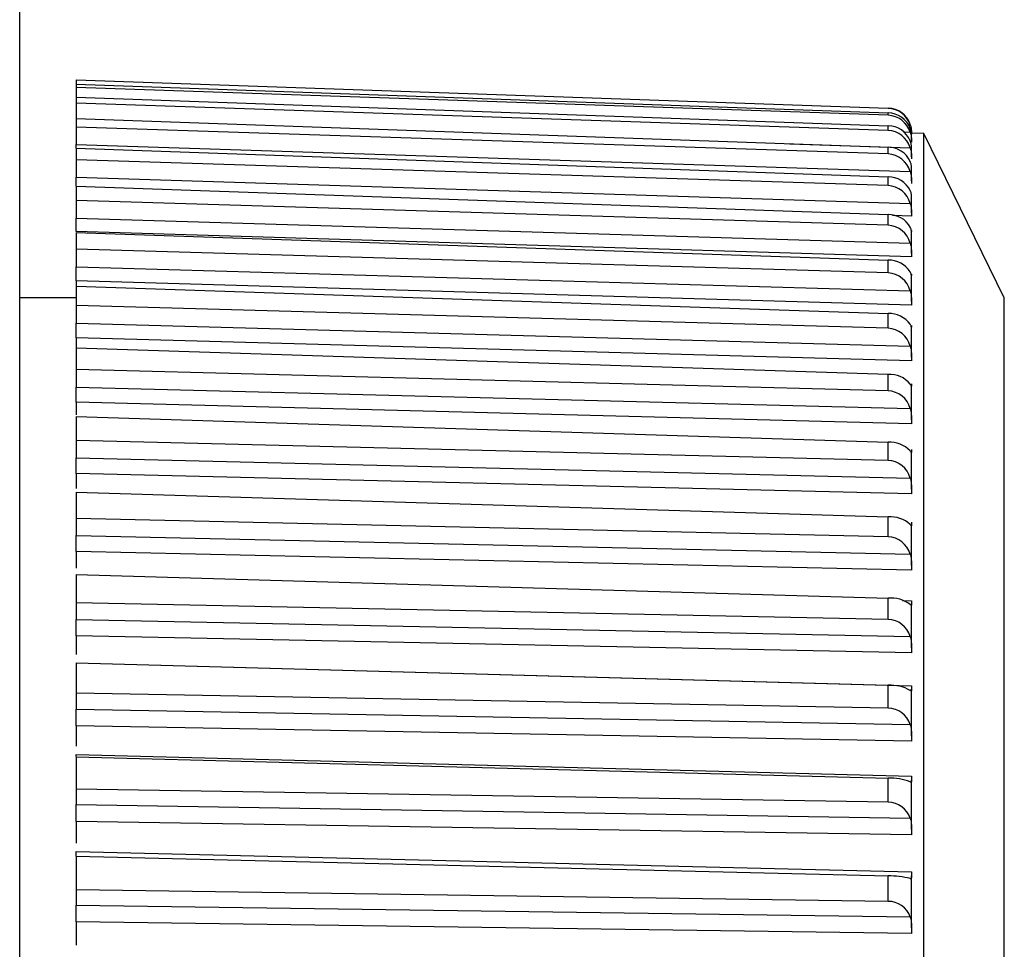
# Model space of a CAD drawing. Header units: millimetres. Extents: x -103 to 103, y -108 to 42.
# Tile 22 of 25: x 91 to 103, y -74 to -62. Entities that reach past the tile are written whole.
import ezdxf

# ---------------------------------------------------------------- set-up
doc = ezdxf.new("R2010")
doc.units = ezdxf.units.MM

msp = doc.modelspace()

# ---------------------------------------------------------------- linework, layer by layer
at = {"color": 7, "linetype": 'Continuous', "lineweight": 25}
for p, q in [((91.2, -106.5), (91.2, -5)), ((91.9, -63.199), (91.9, -64.001)), ((91.9, -63.199), (101.96, -63.551)), ((101.96, -63.555), (91.9, -63.205)), ((91.9, -63.253), (101.96, -63.608)), ((101.96, -63.639), (91.9, -63.294)), ((91.9, -63.414), (101.96, -63.77)), ((101.96, -63.827), (91.9, -63.489)), ((101.96, -63.555), (101.96, -63.551)), ((91.9, -63.679), (101.96, -64.036)), ((101.96, -63.639), (101.96, -63.608)), ((101.96, -64.118), (91.9, -63.789)), ((101.96, -63.827), (101.96, -63.77)), ((102.25, -63.858), (102.25, -63.848)), ((102.401, -63.867), (102.25, -63.861)), ((102.25, -63.954), (102.25, -63.891)), ((103.4, -65.902), (102.401, -63.867)), ((102.401, -106.133), (102.401, -63.867)), ((91.9, -64.001), (102.234, -64.337)), ((91.9, -64.049), (91.9, -64.407)), ((91.9, -64.049), (101.96, -64.403)), ((101.96, -64.118), (101.96, -64.036)), ((102.25, -64.153), (102.25, -64.037)), ((101.96, -64.511), (91.9, -64.193)), ((102.25, -64.454), (102.25, -64.285)), ((91.9, -64.407), (102.234, -64.733)), ((101.96, -64.511), (101.96, -64.403)), ((91.9, -64.52), (91.9, -64.914)), ((91.9, -64.52), (101.96, -64.871)), ((102.25, -64.627), (102.25, -64.628)), ((102.25, -64.855), (102.25, -64.633)), ((101.96, -65.004), (91.9, -64.697)), ((101.96, -65.004), (101.96, -64.871)), ((91.9, -64.914), (102.234, -65.227)), ((102.25, -65.394), (91.9, -65.079)), ((91.9, -65.092), (91.9, -65.518)), ((91.9, -65.092), (101.96, -65.437)), ((102.25, -65.354), (102.25, -65.081)), ((101.96, -65.594), (91.9, -65.301)), ((101.96, -65.594), (101.96, -65.437)), ((91.9, -65.518), (102.234, -65.818)), ((102.25, -65.949), (102.25, -65.626)), ((102.25, -65.993), (91.9, -65.692)), ((91.9, -65.692), (91.9, -66.218)), ((91.9, -65.76), (101.96, -66.098)), ((91.9, -65.902), (91.2, -65.902)), ((101.96, -66.279), (91.9, -66)), ((103.4, -104.098), (103.4, -65.902)), ((101.96, -66.279), (101.96, -66.098)), ((91.9, -66.218), (102.234, -66.502)), ((102.25, -66.637), (102.25, -66.266)), ((102.25, -66.266), (102.25, -66.268)), ((102.25, -66.684), (91.9, -66.399)), ((91.9, -66.399), (91.9, -67.009)), ((91.9, -66.522), (101.96, -66.851)), ((101.96, -67.055), (91.9, -66.792)), ((101.96, -67.055), (101.96, -66.851)), ((91.9, -67.009), (102.234, -67.276)), ((102.25, -67.414), (102.25, -66.997)), ((102.25, -66.997), (102.25, -67)), ((102.25, -67.465), (91.9, -67.196)), ((91.9, -67.196), (91.9, -67.355)), ((91.9, -67.374), (91.9, -67.887)), ((91.9, -67.374), (101.96, -67.693)), ((101.96, -67.918), (91.9, -67.673)), ((101.96, -67.918), (101.96, -67.693)), ((102.25, -68.276), (102.25, -67.815)), ((91.9, -67.887), (102.234, -68.137)), ((102.25, -68.331), (91.9, -68.081)), ((91.9, -68.081), (91.9, -68.265)), ((91.9, -68.312), (101.96, -68.619)), ((91.9, -68.312), (91.9, -68.849)), ((101.96, -68.865), (91.9, -68.639)), ((101.96, -68.865), (101.96, -68.619)), ((102.25, -69.22), (102.25, -68.717)), ((91.9, -68.849), (102.234, -69.08)), ((102.25, -69.279), (91.9, -69.047)), ((91.9, -69.047), (91.9, -69.256)), ((91.9, -69.332), (91.9, -69.89)), ((91.9, -69.332), (101.96, -69.625)), ((101.96, -69.89), (101.96, -69.625)), ((101.96, -69.89), (91.9, -69.683)), ((102.25, -70.241), (102.25, -69.699)), ((91.9, -69.89), (102.234, -70.1)), ((102.25, -70.303), (91.9, -70.092)), ((91.9, -70.092), (91.9, -70.323)), ((91.9, -70.426), (102.25, -70.711)), ((91.9, -70.427), (91.9, -71.004)), ((91.9, -70.427), (101.96, -70.705)), ((101.96, -70.989), (101.96, -70.705)), ((102.25, -71.334), (102.25, -70.755)), ((101.96, -70.989), (91.9, -70.803)), ((91.9, -71.004), (102.234, -71.193)), ((102.25, -71.398), (91.9, -71.209)), ((91.9, -71.209), (91.9, -71.461)), ((91.9, -71.564), (102.25, -71.833)), ((91.9, -71.594), (91.9, -72.186)), ((91.9, -71.594), (101.96, -71.856)), ((101.96, -72.156), (101.96, -71.856)), ((102.25, -72.494), (102.25, -71.88)), ((101.96, -72.156), (91.9, -71.992)), ((91.9, -72.186), (102.234, -72.353)), ((102.25, -72.56), (91.9, -72.393)), ((91.9, -72.393), (91.9, -72.665)), ((91.9, -72.768), (102.25, -73.018)), ((91.9, -72.826), (101.96, -73.07)), ((91.9, -72.826), (91.9, -73.431)), ((101.96, -73.385), (101.96, -73.07)), ((102.25, -73.714), (102.25, -73.07)), ((101.96, -73.385), (91.9, -73.244)), ((91.9, -73.431), (102.234, -73.575)), ((102.25, -73.783), (91.9, -73.638)), ((91.9, -73.638), (91.9, -73.928))]:
    msp.add_line(p, q, dxfattribs=at)
at = {"color": 8, "linetype": 'Continuous', "lineweight": 25}
for p, q in [((102.214, -63.759), (102.234, -63.76)), ((102.157, -63.847), (102.234, -63.849)), ((100.742, -63.992), (102.234, -64.042)), ((102.25, -64.89), (102.016, -64.883)), ((102.139, -69.656), (102.25, -69.659))]:
    msp.add_line(p, q, dxfattribs=at)
at = {"color": 7, "linetype": 'Continuous', "lineweight": 25}
for centre, radius, start, end in [((101.951, -63.85), 0.3, 19.029, 88.0955), ((101.95, -63.855), 0.3, 18.5879, 87.9069), ((101.954, -63.908), 0.299, 20.4339, 88.6729), ((101.947, -63.94), 0.301, 17.5002, 87.4299), ((101.957, -64.069), 0.299, 22.1005, 89.3094), ((101.945, -64.129), 0.302, 16.624, 87.0383), ((101.96, -64.335), 0.3, 24.0574, 89.9881), ((101.943, -64.42), 0.302, 15.9442, 86.739), ((101.964, -64.704), 0.301, 26.3374, 90.6879), ((101.942, -64.814), 0.303, 15.4493, 86.5372), ((101.968, -65.175), 0.304, 28.9775, 91.3826), ((101.942, -65.306), 0.303, 15.1311, 86.4364), ((101.971, -65.746), 0.31, 32.0191, 92.0402), ((101.942, -65.896), 0.303, 14.9846, 86.4387), ((101.975, -66.416), 0.318, 35.5064, 92.6228), ((101.942, -66.58), 0.302, 15.0078, 86.5452), ((101.978, -67.182), 0.331, 39.4853, 93.0869), ((101.943, -67.355), 0.301, 15.202, 86.7556), ((101.981, -68.044), 0.351, 43.9998, 93.3846), ((101.945, -68.218), 0.3, 15.5711, 87.0685), ((101.984, -69), 0.382, 49.0874, 93.4673), ((101.947, -69.163), 0.298, 16.1226, 87.4811), ((101.985, -70.055), 0.431, 54.7717, 93.2912), ((101.95, -70.186), 0.297, 16.867, 87.9891), ((101.986, -71.218), 0.513, 61.0526, 92.8256), ((101.953, -71.283), 0.295, 17.8183, 88.5866), ((101.984, -72.519), 0.663, 67.8952, 92.064), ((101.957, -72.449), 0.293, 18.9942, 89.2653), ((101.979, -74.071), 1.001, 75.2203, 91.0333), ((101.961, -73.677), 0.292, 20.4161, 90.0142)]:
    msp.add_arc(centre, radius, start, end, dxfattribs=at)
for points, knots in [([(102.25, -63.848), (102.25, -63.845), (102.25, -63.837), (102.249, -63.821), (102.246, -63.8), (102.242, -63.777), (102.237, -63.761), (102.234, -63.753)], [0, 0, 0, 0, 0.175944, 0.393699, 0.603155, 0.798897, 1, 1, 1, 1]), ([(102.234, -63.76), (102.237, -63.768), (102.239, -63.777), (102.241, -63.785), (102.243, -63.793), (102.245, -63.801), (102.246, -63.808), (102.247, -63.816), (102.248, -63.822), (102.249, -63.829), (102.249, -63.835), (102.25, -63.841), (102.25, -63.846), (102.25, -63.851), (102.25, -63.855), (102.25, -63.859), (102.25, -63.863), (102.25, -63.866), (102.25, -63.868), (102.25, -63.871), (102.25, -63.873), (102.25, -63.874)], [0, 0, 0, 0, 0.0000302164, 0.0000302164, 0.0000302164, 0.0000598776, 0.0000598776, 0.0000598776, 0.0000895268, 0.0000895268, 0.0000895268, 0.0001191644, 0.0001191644, 0.0001191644, 0.000148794, 0.000148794, 0.000148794, 0.00017842, 0.00017842, 0.00017842, 0.0002196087, 0.0002196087, 0.0002196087, 0.0002196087]), ([(102.25, -63.891), (102.25, -63.888), (102.25, -63.882), (102.249, -63.867), (102.246, -63.848), (102.242, -63.827), (102.237, -63.811), (102.234, -63.803)], [0, 0, 0, 0, 0.175944, 0.393699, 0.603155, 0.798897, 1, 1, 1, 1]), ([(102.234, -63.849), (102.237, -63.858), (102.239, -63.867), (102.241, -63.876), (102.243, -63.884), (102.245, -63.892), (102.246, -63.9), (102.247, -63.908), (102.248, -63.915), (102.249, -63.922), (102.249, -63.929), (102.25, -63.935), (102.25, -63.941), (102.25, -63.946), (102.25, -63.951), (102.25, -63.956), (102.25, -63.96), (102.25, -63.964), (102.25, -63.967), (102.25, -63.971), (102.25, -63.974), (102.25, -63.975)], [0, 0, 0, 0, 0.0000302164, 0.0000302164, 0.0000302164, 0.0000598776, 0.0000598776, 0.0000598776, 0.0000895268, 0.0000895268, 0.0000895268, 0.0001191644, 0.0001191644, 0.0001191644, 0.000148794, 0.000148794, 0.000148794, 0.00017842, 0.00017842, 0.00017842, 0.0002196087, 0.0002196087, 0.0002196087, 0.0002196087]), ([(91.9, -64.046), (91.9, -64.042), (91.9, -64.028), (91.9, -64.012), (91.9, -64.001)], [0, 0, 0, 0, 0.291944, 1, 1, 1, 1]), ([(102.25, -64.037), (102.25, -64.034), (102.25, -64.03), (102.249, -64.017), (102.246, -63.999), (102.242, -63.979), (102.237, -63.964), (102.234, -63.957)], [0, 0, 0, 0, 0.175944, 0.393699, 0.603155, 0.798897, 1, 1, 1, 1]), ([(102.234, -64.042), (102.237, -64.051), (102.239, -64.061), (102.241, -64.07), (102.243, -64.078), (102.245, -64.087), (102.246, -64.095), (102.247, -64.103), (102.248, -64.111), (102.249, -64.118), (102.249, -64.125), (102.25, -64.132), (102.25, -64.138), (102.25, -64.145), (102.25, -64.15), (102.25, -64.155), (102.25, -64.16), (102.25, -64.165), (102.25, -64.168), (102.25, -64.173), (102.25, -64.177), (102.25, -64.179)], [0, 0, 0, 0, 0.0000302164, 0.0000302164, 0.0000302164, 0.0000598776, 0.0000598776, 0.0000598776, 0.0000895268, 0.0000895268, 0.0000895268, 0.0001191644, 0.0001191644, 0.0001191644, 0.000148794, 0.000148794, 0.000148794, 0.00017842, 0.00017842, 0.00017842, 0.0002196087, 0.0002196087, 0.0002196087, 0.0002196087]), ([(102.25, -64.285), (102.25, -64.283), (102.25, -64.279), (102.249, -64.268), (102.246, -64.253), (102.242, -64.234), (102.237, -64.22), (102.234, -64.213)], [0, 0, 0, 0, 0.175944, 0.393699, 0.603155, 0.798897, 1, 1, 1, 1]), ([(91.9, -64.517), (91.9, -64.515), (91.9, -64.506), (91.9, -64.49), (91.9, -64.466), (91.9, -64.44), (91.9, -64.418), (91.9, -64.407)], [0, 0, 0, 0, 0.076252, 0.336797, 0.466731, 0.729494, 1, 1, 1, 1]), ([(102.234, -64.337), (102.237, -64.347), (102.239, -64.356), (102.241, -64.365), (102.243, -64.374), (102.245, -64.383), (102.246, -64.392), (102.247, -64.4), (102.248, -64.408), (102.249, -64.416), (102.249, -64.424), (102.25, -64.431), (102.25, -64.438), (102.25, -64.444), (102.25, -64.451), (102.25, -64.456), (102.25, -64.462), (102.25, -64.467), (102.25, -64.471), (102.25, -64.477), (102.25, -64.482), (102.25, -64.485)], [0, 0, 0, 0, 0.0000302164, 0.0000302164, 0.0000302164, 0.0000598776, 0.0000598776, 0.0000598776, 0.0000895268, 0.0000895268, 0.0000895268, 0.0001191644, 0.0001191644, 0.0001191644, 0.000148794, 0.000148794, 0.000148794, 0.00017842, 0.00017842, 0.00017842, 0.0002196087, 0.0002196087, 0.0002196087, 0.0002196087]), ([(102.25, -64.633), (102.25, -64.632), (102.25, -64.63), (102.249, -64.621), (102.246, -64.607), (102.242, -64.59), (102.237, -64.577), (102.234, -64.571)], [0, 0, 0, 0, 0.175944, 0.393699, 0.603155, 0.798897, 1, 1, 1, 1]), ([(102.234, -64.733), (102.237, -64.742), (102.239, -64.752), (102.241, -64.761), (102.243, -64.771), (102.245, -64.78), (102.246, -64.789), (102.247, -64.797), (102.248, -64.806), (102.249, -64.814), (102.249, -64.822), (102.25, -64.83), (102.25, -64.837), (102.25, -64.844), (102.25, -64.851), (102.25, -64.857), (102.25, -64.863), (102.25, -64.869), (102.25, -64.874), (102.25, -64.881), (102.25, -64.886), (102.25, -64.89)], [0, 0, 0, 0, 0.0000302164, 0.0000302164, 0.0000302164, 0.0000598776, 0.0000598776, 0.0000598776, 0.0000895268, 0.0000895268, 0.0000895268, 0.0001191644, 0.0001191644, 0.0001191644, 0.000148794, 0.000148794, 0.000148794, 0.00017842, 0.00017842, 0.00017842, 0.0002196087, 0.0002196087, 0.0002196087, 0.0002196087]), ([(91.9, -65.079), (91.9, -65.075), (91.9, -65.07), (91.9, -65.064), (91.9, -65.059), (91.9, -65.052), (91.9, -65.045), (91.9, -65.038), (91.9, -65.03), (91.9, -65.021), (91.9, -65.012), (91.9, -65.003), (91.9, -64.994), (91.9, -64.989), (91.9, -64.984), (91.9, -64.979), (91.9, -64.969), (91.9, -64.958), (91.9, -64.948), (91.9, -64.936), (91.9, -64.925), (91.9, -64.914)], [0, 0, 0, 0, 0.0000331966, 0.0000331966, 0.0000331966, 0.0000663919, 0.0000663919, 0.0000663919, 0.0000995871, 0.0000995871, 0.0000995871, 0.0001327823, 0.0001327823, 0.0001327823, 0.0001492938, 0.0001492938, 0.0001492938, 0.0001827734, 0.0001827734, 0.0001827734, 0.0002172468, 0.0002172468, 0.0002172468, 0.0002172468]), ([(102.25, -65.081), (102.25, -65.081), (102.25, -65.08), (102.249, -65.073), (102.246, -65.061), (102.242, -65.046), (102.237, -65.034), (102.234, -65.028)], [0, 0, 0, 0, 0.175944, 0.393699, 0.603155, 0.798897, 1, 1, 1, 1]), ([(102.25, -65.07), (102.25, -65.074), (102.25, -65.077), (102.25, -65.079), (102.25, -65.081), (102.25, -65.082), (102.25, -65.082)], [0, 0, 0, 0, 0.00003308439, 0.00003308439, 0.00003308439, 0.00006616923, 0.00006616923, 0.00006616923, 0.00006616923]), ([(102.234, -65.227), (102.237, -65.237), (102.239, -65.247), (102.241, -65.256), (102.243, -65.266), (102.245, -65.275), (102.246, -65.284), (102.247, -65.293), (102.248, -65.302), (102.249, -65.311), (102.249, -65.319), (102.25, -65.327), (102.25, -65.335), (102.25, -65.343), (102.25, -65.35), (102.25, -65.356), (102.25, -65.363), (102.25, -65.369), (102.25, -65.375), (102.25, -65.382), (102.25, -65.389), (102.25, -65.394)], [0, 0, 0, 0, 0.0000302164, 0.0000302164, 0.0000302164, 0.0000598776, 0.0000598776, 0.0000598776, 0.0000895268, 0.0000895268, 0.0000895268, 0.0001191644, 0.0001191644, 0.0001191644, 0.000148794, 0.000148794, 0.000148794, 0.00017842, 0.00017842, 0.00017842, 0.0002196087, 0.0002196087, 0.0002196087, 0.0002196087]), ([(91.9, -65.692), (91.9, -65.687), (91.9, -65.682), (91.9, -65.675), (91.9, -65.669), (91.9, -65.662), (91.9, -65.654), (91.9, -65.646), (91.9, -65.637), (91.9, -65.628), (91.9, -65.619), (91.9, -65.61), (91.9, -65.6), (91.9, -65.595), (91.9, -65.59), (91.9, -65.585), (91.9, -65.574), (91.9, -65.563), (91.9, -65.552), (91.9, -65.541), (91.9, -65.53), (91.9, -65.518)], [0, 0, 0, 0, 0.0000331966, 0.0000331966, 0.0000331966, 0.0000663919, 0.0000663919, 0.0000663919, 0.0000995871, 0.0000995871, 0.0000995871, 0.0001327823, 0.0001327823, 0.0001327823, 0.0001492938, 0.0001492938, 0.0001492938, 0.0001827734, 0.0001827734, 0.0001827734, 0.0002172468, 0.0002172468, 0.0002172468, 0.0002172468]), ([(102.25, -65.611), (102.25, -65.615), (102.25, -65.618), (102.25, -65.621), (102.25, -65.624), (102.25, -65.626), (102.25, -65.626), (102.25, -65.627), (102.25, -65.627), (102.25, -65.626), (102.25, -65.625), (102.249, -65.624), (102.249, -65.621), (102.248, -65.619), (102.247, -65.615), (102.246, -65.611), (102.245, -65.608), (102.243, -65.603), (102.241, -65.598), (102.239, -65.593), (102.237, -65.588), (102.234, -65.582)], [0, 0, 0, 0, 0.0000330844, 0.0000330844, 0.0000330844, 0.0000661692, 0.0000661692, 0.0000661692, 0.0000989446, 0.0000989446, 0.0000989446, 0.0001308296, 0.0001308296, 0.0001308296, 0.000161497, 0.000161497, 0.000161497, 0.0001901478, 0.0001901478, 0.0001901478, 0.0002195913, 0.0002195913, 0.0002195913, 0.0002195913]), ([(102.234, -65.818), (102.237, -65.828), (102.239, -65.837), (102.241, -65.847), (102.243, -65.857), (102.245, -65.866), (102.246, -65.876), (102.247, -65.885), (102.248, -65.894), (102.249, -65.903), (102.249, -65.912), (102.25, -65.92), (102.25, -65.928), (102.25, -65.936), (102.25, -65.944), (102.25, -65.951), (102.25, -65.958), (102.25, -65.965), (102.25, -65.971), (102.25, -65.979), (102.25, -65.987), (102.25, -65.993)], [0, 0, 0, 0, 0.0000302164, 0.0000302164, 0.0000302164, 0.0000598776, 0.0000598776, 0.0000598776, 0.0000895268, 0.0000895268, 0.0000895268, 0.0001191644, 0.0001191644, 0.0001191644, 0.000148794, 0.000148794, 0.000148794, 0.00017842, 0.00017842, 0.00017842, 0.0002196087, 0.0002196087, 0.0002196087, 0.0002196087]), ([(91.9, -66.399), (91.9, -66.394), (91.9, -66.387), (91.9, -66.38), (91.9, -66.373), (91.9, -66.365), (91.9, -66.357), (91.9, -66.348), (91.9, -66.339), (91.9, -66.33), (91.9, -66.321), (91.9, -66.311), (91.9, -66.3), (91.9, -66.295), (91.9, -66.29), (91.9, -66.285), (91.9, -66.274), (91.9, -66.263), (91.9, -66.252), (91.9, -66.241), (91.9, -66.229), (91.9, -66.218)], [0, 0, 0, 0, 0.0000331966, 0.0000331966, 0.0000331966, 0.0000663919, 0.0000663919, 0.0000663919, 0.0000995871, 0.0000995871, 0.0000995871, 0.0001327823, 0.0001327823, 0.0001327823, 0.0001492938, 0.0001492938, 0.0001492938, 0.0001827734, 0.0001827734, 0.0001827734, 0.0002172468, 0.0002172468, 0.0002172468, 0.0002172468]), ([(102.25, -66.267), (102.249, -66.267), (102.249, -66.265), (102.246, -66.258), (102.242, -66.246), (102.237, -66.236), (102.234, -66.231)], [0, 0, 0, 0, 0.246403, 0.5067454, 0.7500409, 1, 1, 1, 1]), ([(102.25, -66.245), (102.25, -66.25), (102.25, -66.254), (102.25, -66.258), (102.25, -66.261), (102.25, -66.264), (102.25, -66.265)], [0, 0, 0, 0, 0.00003308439, 0.00003308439, 0.00003308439, 0.00006616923, 0.00006616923, 0.00006616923, 0.00006616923]), ([(102.234, -66.502), (102.237, -66.512), (102.239, -66.522), (102.241, -66.531), (102.243, -66.541), (102.245, -66.551), (102.246, -66.56), (102.247, -66.57), (102.248, -66.579), (102.249, -66.588), (102.249, -66.598), (102.25, -66.606), (102.25, -66.615), (102.25, -66.623), (102.25, -66.631), (102.25, -66.639), (102.25, -66.647), (102.25, -66.654), (102.25, -66.66), (102.25, -66.669), (102.25, -66.678), (102.25, -66.684)], [0, 0, 0, 0, 0.0000302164, 0.0000302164, 0.0000302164, 0.0000598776, 0.0000598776, 0.0000598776, 0.0000895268, 0.0000895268, 0.0000895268, 0.0001191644, 0.0001191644, 0.0001191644, 0.000148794, 0.000148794, 0.000148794, 0.00017842, 0.00017842, 0.00017842, 0.0002196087, 0.0002196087, 0.0002196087, 0.0002196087]), ([(102.249, -67), (102.249, -67), (102.249, -67), (102.246, -66.994), (102.242, -66.985), (102.237, -66.976), (102.234, -66.971)], [0, 0, 0, 0, 0.195041, 0.473127, 0.733005, 1, 1, 1, 1]), ([(102.25, -66.971), (102.25, -66.977), (102.25, -66.982), (102.25, -66.986), (102.25, -66.99), (102.25, -66.993), (102.25, -66.996)], [0, 0, 0, 0, 0.00003308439, 0.00003308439, 0.00003308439, 0.00006616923, 0.00006616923, 0.00006616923, 0.00006616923]), ([(91.9, -67.196), (91.9, -67.19), (91.9, -67.183), (91.9, -67.176), (91.9, -67.168), (91.9, -67.16), (91.9, -67.151), (91.9, -67.142), (91.9, -67.133), (91.9, -67.123), (91.9, -67.113), (91.9, -67.103), (91.9, -67.092), (91.9, -67.087), (91.9, -67.081), (91.9, -67.076), (91.9, -67.065), (91.9, -67.054), (91.9, -67.043), (91.9, -67.032), (91.9, -67.02), (91.9, -67.009)], [0, 0, 0, 0, 0.0000331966, 0.0000331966, 0.0000331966, 0.0000663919, 0.0000663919, 0.0000663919, 0.0000995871, 0.0000995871, 0.0000995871, 0.0001327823, 0.0001327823, 0.0001327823, 0.0001492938, 0.0001492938, 0.0001492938, 0.0001827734, 0.0001827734, 0.0001827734, 0.0002172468, 0.0002172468, 0.0002172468, 0.0002172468]), ([(102.234, -67.276), (102.237, -67.286), (102.239, -67.296), (102.241, -67.306), (102.243, -67.315), (102.245, -67.325), (102.246, -67.335), (102.247, -67.345), (102.248, -67.354), (102.249, -67.364), (102.249, -67.373), (102.25, -67.382), (102.25, -67.391), (102.25, -67.4), (102.25, -67.408), (102.25, -67.416), (102.25, -67.424), (102.25, -67.432), (102.25, -67.439), (102.25, -67.449), (102.25, -67.458), (102.25, -67.465)], [0, 0, 0, 0, 0.0000302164, 0.0000302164, 0.0000302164, 0.0000598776, 0.0000598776, 0.0000598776, 0.0000895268, 0.0000895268, 0.0000895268, 0.0001191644, 0.0001191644, 0.0001191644, 0.000148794, 0.000148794, 0.000148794, 0.00017842, 0.00017842, 0.00017842, 0.0002196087, 0.0002196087, 0.0002196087, 0.0002196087]), ([(102.249, -67.821), (102.249, -67.821), (102.249, -67.822), (102.246, -67.819), (102.242, -67.812), (102.237, -67.804), (102.234, -67.8)], [0, 0, 0, 0, 0.136119, 0.434561, 0.713461, 1, 1, 1, 1]), ([(102.25, -67.785), (102.25, -67.791), (102.25, -67.797), (102.25, -67.802), (102.25, -67.806), (102.25, -67.81), (102.25, -67.814), (102.25, -67.817), (102.25, -67.819), (102.25, -67.82)], [0, 0, 0, 0, 0.00003308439, 0.00003308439, 0.00003308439, 0.00006616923, 0.00006616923, 0.00006616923, 0.00009894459, 0.00009894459, 0.00009894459, 0.00009894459]), ([(91.9, -68.081), (91.9, -68.074), (91.9, -68.066), (91.9, -68.058), (91.9, -68.05), (91.9, -68.041), (91.9, -68.032), (91.9, -68.022), (91.9, -68.013), (91.9, -68.003), (91.9, -67.992), (91.9, -67.982), (91.9, -67.971), (91.9, -67.966), (91.9, -67.96), (91.9, -67.955), (91.9, -67.944), (91.9, -67.933), (91.9, -67.921), (91.9, -67.91), (91.9, -67.898), (91.9, -67.887)], [0, 0, 0, 0, 0.0000331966, 0.0000331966, 0.0000331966, 0.0000663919, 0.0000663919, 0.0000663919, 0.0000995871, 0.0000995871, 0.0000995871, 0.0001327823, 0.0001327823, 0.0001327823, 0.0001492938, 0.0001492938, 0.0001492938, 0.0001827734, 0.0001827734, 0.0001827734, 0.0002172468, 0.0002172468, 0.0002172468, 0.0002172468]), ([(102.234, -68.137), (102.237, -68.147), (102.239, -68.156), (102.241, -68.166), (102.243, -68.176), (102.245, -68.186), (102.246, -68.196), (102.247, -68.205), (102.248, -68.215), (102.249, -68.225), (102.249, -68.234), (102.25, -68.244), (102.25, -68.253), (102.25, -68.262), (102.25, -68.271), (102.25, -68.279), (102.25, -68.287), (102.25, -68.295), (102.25, -68.303), (102.25, -68.313), (102.25, -68.323), (102.25, -68.331)], [0, 0, 0, 0, 0.0000302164, 0.0000302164, 0.0000302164, 0.0000598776, 0.0000598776, 0.0000598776, 0.0000895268, 0.0000895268, 0.0000895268, 0.0001191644, 0.0001191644, 0.0001191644, 0.000148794, 0.000148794, 0.000148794, 0.00017842, 0.00017842, 0.00017842, 0.0002196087, 0.0002196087, 0.0002196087, 0.0002196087]), ([(102.25, -68.682), (102.25, -68.689), (102.25, -68.696), (102.25, -68.701), (102.25, -68.707), (102.25, -68.711), (102.25, -68.715), (102.25, -68.719), (102.25, -68.722), (102.25, -68.724), (102.25, -68.726), (102.249, -68.727), (102.249, -68.728), (102.248, -68.728), (102.247, -68.728), (102.246, -68.726), (102.245, -68.725), (102.243, -68.723), (102.241, -68.721), (102.239, -68.718), (102.237, -68.715), (102.234, -68.712)], [0, 0, 0, 0, 0.0000330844, 0.0000330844, 0.0000330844, 0.0000661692, 0.0000661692, 0.0000661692, 0.0000989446, 0.0000989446, 0.0000989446, 0.0001308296, 0.0001308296, 0.0001308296, 0.000161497, 0.000161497, 0.000161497, 0.0001901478, 0.0001901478, 0.0001901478, 0.0002195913, 0.0002195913, 0.0002195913, 0.0002195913]), ([(91.9, -69.047), (91.9, -69.04), (91.9, -69.032), (91.9, -69.023), (91.9, -69.014), (91.9, -69.005), (91.9, -68.995), (91.9, -68.986), (91.9, -68.976), (91.9, -68.965), (91.9, -68.955), (91.9, -68.944), (91.9, -68.933), (91.9, -68.928), (91.9, -68.922), (91.9, -68.917), (91.9, -68.905), (91.9, -68.894), (91.9, -68.883), (91.9, -68.872), (91.9, -68.86), (91.9, -68.849)], [0, 0, 0, 0, 0.0000331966, 0.0000331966, 0.0000331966, 0.0000663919, 0.0000663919, 0.0000663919, 0.0000995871, 0.0000995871, 0.0000995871, 0.0001327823, 0.0001327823, 0.0001327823, 0.0001492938, 0.0001492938, 0.0001492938, 0.0001827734, 0.0001827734, 0.0001827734, 0.0002172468, 0.0002172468, 0.0002172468, 0.0002172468]), ([(102.234, -69.08), (102.237, -69.089), (102.239, -69.099), (102.241, -69.109), (102.243, -69.118), (102.245, -69.128), (102.246, -69.138), (102.247, -69.148), (102.248, -69.158), (102.249, -69.167), (102.249, -69.177), (102.25, -69.187), (102.25, -69.196), (102.25, -69.205), (102.25, -69.214), (102.25, -69.223), (102.25, -69.232), (102.25, -69.24), (102.25, -69.248), (102.25, -69.259), (102.25, -69.27), (102.25, -69.279)], [0, 0, 0, 0, 0.0000302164, 0.0000302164, 0.0000302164, 0.0000598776, 0.0000598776, 0.0000598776, 0.0000895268, 0.0000895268, 0.0000895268, 0.0001191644, 0.0001191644, 0.0001191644, 0.000148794, 0.000148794, 0.000148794, 0.00017842, 0.00017842, 0.00017842, 0.0002196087, 0.0002196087, 0.0002196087, 0.0002196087]), ([(102.25, -69.659), (102.25, -69.667), (102.25, -69.674), (102.25, -69.68), (102.25, -69.686), (102.25, -69.692), (102.25, -69.696), (102.25, -69.701), (102.25, -69.705), (102.25, -69.707), (102.25, -69.71), (102.249, -69.712), (102.249, -69.713), (102.248, -69.714), (102.247, -69.714), (102.246, -69.714), (102.245, -69.713), (102.243, -69.712), (102.241, -69.71), (102.239, -69.709), (102.237, -69.706), (102.234, -69.703)], [0, 0, 0, 0, 0.0000330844, 0.0000330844, 0.0000330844, 0.0000661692, 0.0000661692, 0.0000661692, 0.0000989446, 0.0000989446, 0.0000989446, 0.0001308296, 0.0001308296, 0.0001308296, 0.000161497, 0.000161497, 0.000161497, 0.0001901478, 0.0001901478, 0.0001901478, 0.0002195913, 0.0002195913, 0.0002195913, 0.0002195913]), ([(91.9, -70.092), (91.9, -70.084), (91.9, -70.075), (91.9, -70.066), (91.9, -70.057), (91.9, -70.047), (91.9, -70.037), (91.9, -70.027), (91.9, -70.016), (91.9, -70.006), (91.9, -69.995), (91.9, -69.984), (91.9, -69.973), (91.9, -69.968), (91.9, -69.962), (91.9, -69.957), (91.9, -69.945), (91.9, -69.934), (91.9, -69.923), (91.9, -69.912), (91.9, -69.901), (91.9, -69.89)], [0, 0, 0, 0, 0.0000331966, 0.0000331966, 0.0000331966, 0.0000663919, 0.0000663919, 0.0000663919, 0.0000995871, 0.0000995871, 0.0000995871, 0.0001327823, 0.0001327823, 0.0001327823, 0.0001492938, 0.0001492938, 0.0001492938, 0.0001827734, 0.0001827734, 0.0001827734, 0.0002172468, 0.0002172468, 0.0002172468, 0.0002172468]), ([(102.234, -70.1), (102.237, -70.109), (102.239, -70.119), (102.241, -70.129), (102.243, -70.138), (102.245, -70.148), (102.246, -70.158), (102.247, -70.168), (102.248, -70.177), (102.249, -70.187), (102.249, -70.197), (102.25, -70.207), (102.25, -70.216), (102.25, -70.226), (102.25, -70.235), (102.25, -70.244), (102.25, -70.253), (102.25, -70.262), (102.25, -70.271), (102.25, -70.282), (102.25, -70.293), (102.25, -70.303)], [0, 0, 0, 0, 0.0000302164, 0.0000302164, 0.0000302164, 0.0000598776, 0.0000598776, 0.0000598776, 0.0000895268, 0.0000895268, 0.0000895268, 0.0001191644, 0.0001191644, 0.0001191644, 0.000148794, 0.000148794, 0.000148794, 0.00017842, 0.00017842, 0.00017842, 0.0002196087, 0.0002196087, 0.0002196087, 0.0002196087]), ([(102.25, -70.711), (102.25, -70.719), (102.25, -70.727), (102.25, -70.734), (102.25, -70.741), (102.25, -70.747), (102.25, -70.752), (102.25, -70.757), (102.25, -70.762), (102.25, -70.765), (102.25, -70.769), (102.249, -70.771), (102.249, -70.773), (102.248, -70.775), (102.247, -70.776), (102.246, -70.776), (102.245, -70.776), (102.243, -70.776), (102.241, -70.774), (102.239, -70.773), (102.237, -70.771), (102.234, -70.769)], [0, 0, 0, 0, 0.0000330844, 0.0000330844, 0.0000330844, 0.0000661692, 0.0000661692, 0.0000661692, 0.0000989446, 0.0000989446, 0.0000989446, 0.0001308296, 0.0001308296, 0.0001308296, 0.000161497, 0.000161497, 0.000161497, 0.0001901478, 0.0001901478, 0.0001901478, 0.0002195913, 0.0002195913, 0.0002195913, 0.0002195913]), ([(91.9, -71.209), (91.9, -71.2), (91.9, -71.191), (91.9, -71.181), (91.9, -71.172), (91.9, -71.162), (91.9, -71.151), (91.9, -71.141), (91.9, -71.13), (91.9, -71.12), (91.9, -71.109), (91.9, -71.098), (91.9, -71.087), (91.9, -71.081), (91.9, -71.076), (91.9, -71.07), (91.9, -71.059), (91.9, -71.048), (91.9, -71.037), (91.9, -71.026), (91.9, -71.015), (91.9, -71.004)], [0, 0, 0, 0, 0.0000331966, 0.0000331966, 0.0000331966, 0.0000663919, 0.0000663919, 0.0000663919, 0.0000995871, 0.0000995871, 0.0000995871, 0.0001327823, 0.0001327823, 0.0001327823, 0.0001492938, 0.0001492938, 0.0001492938, 0.0001827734, 0.0001827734, 0.0001827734, 0.0002172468, 0.0002172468, 0.0002172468, 0.0002172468]), ([(102.234, -71.193), (102.237, -71.202), (102.239, -71.211), (102.241, -71.221), (102.243, -71.23), (102.245, -71.24), (102.246, -71.25), (102.247, -71.26), (102.248, -71.27), (102.249, -71.279), (102.249, -71.289), (102.25, -71.299), (102.25, -71.309), (102.25, -71.318), (102.25, -71.328), (102.25, -71.337), (102.25, -71.347), (102.25, -71.356), (102.25, -71.364), (102.25, -71.377), (102.25, -71.388), (102.25, -71.398)], [0, 0, 0, 0, 0.0000302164, 0.0000302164, 0.0000302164, 0.0000598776, 0.0000598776, 0.0000598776, 0.0000895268, 0.0000895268, 0.0000895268, 0.0001191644, 0.0001191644, 0.0001191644, 0.000148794, 0.000148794, 0.000148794, 0.00017842, 0.00017842, 0.00017842, 0.0002196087, 0.0002196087, 0.0002196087, 0.0002196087]), ([(91.9, -71.591), (91.9, -71.59), (91.9, -71.583), (91.9, -71.573), (91.9, -71.564)], [0, 0, 0, 0, 0.084052, 1, 1, 1, 1]), ([(102.25, -71.833), (102.25, -71.841), (102.25, -71.85), (102.25, -71.857), (102.25, -71.864), (102.25, -71.871), (102.25, -71.877), (102.25, -71.883), (102.25, -71.888), (102.25, -71.892), (102.25, -71.896), (102.249, -71.9), (102.249, -71.902), (102.248, -71.905), (102.247, -71.906), (102.246, -71.907), (102.245, -71.908), (102.243, -71.908), (102.241, -71.908), (102.239, -71.907), (102.237, -71.906), (102.234, -71.904)], [0, 0, 0, 0, 0.0000330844, 0.0000330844, 0.0000330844, 0.0000661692, 0.0000661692, 0.0000661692, 0.0000989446, 0.0000989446, 0.0000989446, 0.0001308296, 0.0001308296, 0.0001308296, 0.000161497, 0.000161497, 0.000161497, 0.0001901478, 0.0001901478, 0.0001901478, 0.0002195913, 0.0002195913, 0.0002195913, 0.0002195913]), ([(91.9, -72.393), (91.9, -72.384), (91.9, -72.374), (91.9, -72.364), (91.9, -72.354), (91.9, -72.344), (91.9, -72.333), (91.9, -72.323), (91.9, -72.312), (91.9, -72.301), (91.9, -72.29), (91.9, -72.279), (91.9, -72.268), (91.9, -72.262), (91.9, -72.257), (91.9, -72.251), (91.9, -72.24), (91.9, -72.229), (91.9, -72.219), (91.9, -72.208), (91.9, -72.197), (91.9, -72.186)], [0, 0, 0, 0, 0.0000331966, 0.0000331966, 0.0000331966, 0.0000663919, 0.0000663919, 0.0000663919, 0.0000995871, 0.0000995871, 0.0000995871, 0.0001327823, 0.0001327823, 0.0001327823, 0.0001492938, 0.0001492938, 0.0001492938, 0.0001827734, 0.0001827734, 0.0001827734, 0.0002172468, 0.0002172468, 0.0002172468, 0.0002172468]), ([(102.234, -72.353), (102.237, -72.362), (102.239, -72.371), (102.241, -72.38), (102.243, -72.39), (102.245, -72.399), (102.246, -72.409), (102.247, -72.419), (102.248, -72.428), (102.249, -72.438), (102.249, -72.448), (102.25, -72.458), (102.25, -72.468), (102.25, -72.478), (102.25, -72.487), (102.25, -72.497), (102.25, -72.506), (102.25, -72.516), (102.25, -72.525), (102.25, -72.537), (102.25, -72.549), (102.25, -72.56)], [0, 0, 0, 0, 0.0000302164, 0.0000302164, 0.0000302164, 0.0000598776, 0.0000598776, 0.0000598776, 0.0000895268, 0.0000895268, 0.0000895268, 0.0001191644, 0.0001191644, 0.0001191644, 0.000148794, 0.000148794, 0.000148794, 0.00017842, 0.00017842, 0.00017842, 0.0002196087, 0.0002196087, 0.0002196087, 0.0002196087]), ([(91.9, -72.823), (91.9, -72.821), (91.9, -72.812), (91.9, -72.795), (91.9, -72.777), (91.9, -72.768)], [0, 0, 0, 0, 0.155137, 0.571437, 1, 1, 1, 1]), ([(102.25, -73.018), (102.25, -73.027), (102.25, -73.036), (102.25, -73.044), (102.25, -73.052), (102.25, -73.059), (102.25, -73.066), (102.25, -73.072), (102.25, -73.078), (102.25, -73.083), (102.25, -73.088), (102.249, -73.092), (102.249, -73.095), (102.248, -73.098), (102.247, -73.101), (102.246, -73.102), (102.245, -73.104), (102.243, -73.105), (102.241, -73.105), (102.239, -73.105), (102.237, -73.104), (102.234, -73.103)], [0, 0, 0, 0, 0.0000330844, 0.0000330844, 0.0000330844, 0.0000661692, 0.0000661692, 0.0000661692, 0.0000989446, 0.0000989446, 0.0000989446, 0.0001308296, 0.0001308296, 0.0001308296, 0.000161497, 0.000161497, 0.000161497, 0.0001901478, 0.0001901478, 0.0001901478, 0.0002195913, 0.0002195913, 0.0002195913, 0.0002195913]), ([(91.9, -73.638), (91.9, -73.629), (91.9, -73.619), (91.9, -73.609), (91.9, -73.598), (91.9, -73.588), (91.9, -73.577), (91.9, -73.566), (91.9, -73.555), (91.9, -73.544), (91.9, -73.533), (91.9, -73.522), (91.9, -73.511), (91.9, -73.506), (91.9, -73.5), (91.9, -73.495), (91.9, -73.484), (91.9, -73.473), (91.9, -73.462), (91.9, -73.452), (91.9, -73.441), (91.9, -73.431)], [0, 0, 0, 0, 0.0000331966, 0.0000331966, 0.0000331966, 0.0000663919, 0.0000663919, 0.0000663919, 0.0000995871, 0.0000995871, 0.0000995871, 0.0001327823, 0.0001327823, 0.0001327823, 0.0001492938, 0.0001492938, 0.0001492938, 0.0001827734, 0.0001827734, 0.0001827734, 0.0002172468, 0.0002172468, 0.0002172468, 0.0002172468]), ([(102.234, -73.575), (102.237, -73.584), (102.239, -73.592), (102.241, -73.601), (102.243, -73.61), (102.245, -73.62), (102.246, -73.629), (102.247, -73.639), (102.248, -73.649), (102.249, -73.658), (102.249, -73.668), (102.25, -73.678), (102.25, -73.688), (102.25, -73.698), (102.25, -73.708), (102.25, -73.717), (102.25, -73.727), (102.25, -73.737), (102.25, -73.746), (102.25, -73.759), (102.25, -73.771), (102.25, -73.783)], [0, 0, 0, 0, 0.0000302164, 0.0000302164, 0.0000302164, 0.0000598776, 0.0000598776, 0.0000598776, 0.0000895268, 0.0000895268, 0.0000895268, 0.0001191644, 0.0001191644, 0.0001191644, 0.000148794, 0.000148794, 0.000148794, 0.00017842, 0.00017842, 0.00017842, 0.0002196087, 0.0002196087, 0.0002196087, 0.0002196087])]:
    msp.add_open_spline(points, degree=3, knots=knots, dxfattribs=at)

doc.saveas('drawing.dxf')
